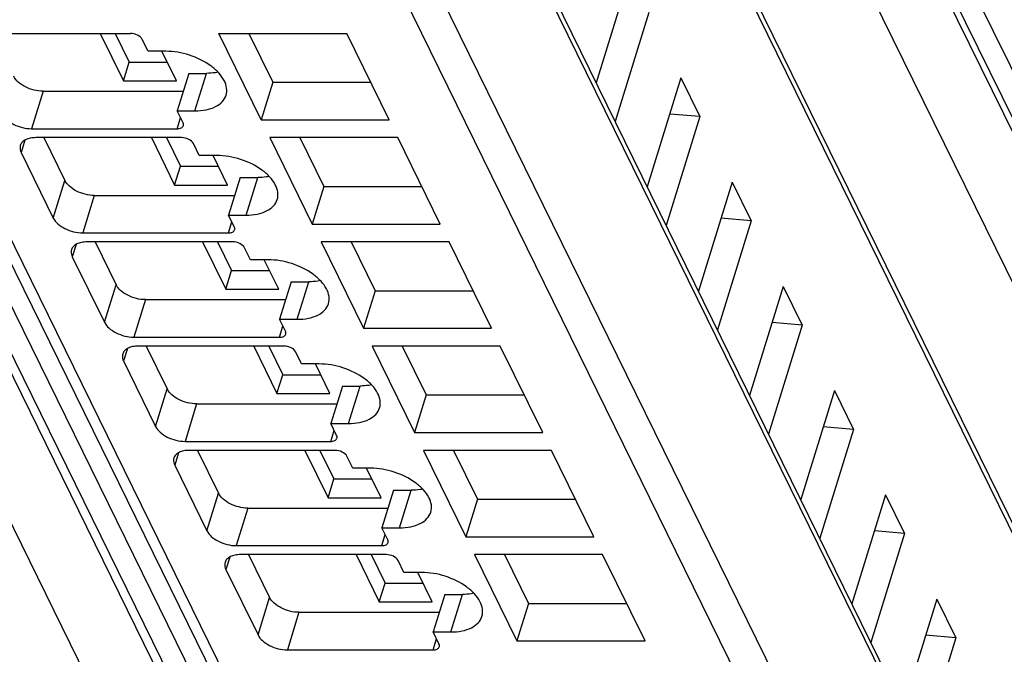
# Model space of a CAD drawing. Header units: millimetres. Extents: x 0 to 420, y 0 to 297.
# Tile 9 of 124: x 113.08 to 123.35, y 45.62 to 52.25. Entities that reach past the tile are written whole.
import ezdxf

# ---------------------------------------------------------------- set-up
doc = ezdxf.new("R2010")
doc.units = ezdxf.units.MM
doc.header["$LTSCALE"] = 23.1
doc.layers.get('0').update_dxf_attribs({"linetype": 'CONTINUOUS'})

msp = doc.modelspace()

# ---------------------------------------------------------------- linework, layer by layer
at = {"color": 9, "linetype": 'CONTINUOUS'}
for p, q in [((120.71843, 32.81583), (107.33255, 60.09339)), ((132.47213, 32.66726), (119.08625, 59.94481)), ((120.1379, 32.42743), (106.75201, 59.70501)), ((119.53384, 59.67393), (132.91973, 32.39635)), ((107.93822, 59.55643), (121.32411, 32.27885)), ((131.89161, 32.27885), (118.50571, 59.55643)), ((129.45111, 34.63352), (118.56111, 56.825)), ((128.8632, 31.58373), (117.82068, 54.08601)), ((117.32274, 52.79643), (128.48727, 30.0455)), ((128.19649, 29.84967), (117.03196, 52.6006)), ((111.93384, 52.10331), (122.61031, 30.34696)), ((114.90937, 51.29521), (115.0304, 51.68688)), ((113.32584, 51.50039), (113.20481, 51.10873)), ((114.72456, 51.10873), (114.76015, 51.2239)), ((113.13658, 50.98959), (113.09656, 50.86009)), ((113.43211, 50.17632), (113.55314, 50.56798)), ((115.44319, 50.2074), (115.56422, 50.59906)), ((113.85967, 50.41258), (113.73863, 50.02091)), ((115.25838, 50.02091), (115.29397, 50.13608)), ((113.6704, 49.90177), (113.63038, 49.77227)), ((115.97701, 49.11958), (116.09805, 49.51124)), ((113.96593, 49.0885), (114.08696, 49.48016)), ((114.39349, 49.32476), (114.27246, 48.9331)), ((115.79221, 48.9331), (115.8278, 49.04826)), ((114.20423, 48.81395), (114.16421, 48.68445)), ((114.49975, 48.00068), (114.62079, 48.39234)), ((116.51084, 48.03176), (116.63187, 48.42343)), ((114.92731, 48.23694), (114.80628, 47.84528)), ((116.32603, 47.84528), (116.36162, 47.96045)), ((114.73805, 47.72614), (114.69803, 47.59664)), ((115.03358, 46.91286), (115.15461, 47.30453)), ((117.04466, 46.94394), (117.16569, 47.33561)), ((115.46114, 47.14913), (115.3401, 46.75746)), ((116.85985, 46.75746), (116.89544, 46.87263)), ((115.27187, 46.63832), (115.23185, 46.50882)), ((117.57848, 45.85613), (117.69952, 46.24779)), ((115.5674, 45.82505), (115.68843, 46.21671)), ((115.99496, 46.06131), (115.87393, 45.66964)), ((117.39368, 45.66964), (117.42927, 45.78481))]:
    msp.add_line(p, q, dxfattribs=at)
at = {"color": 7, "linetype": 'CONTINUOUS'}
for p, q in [((119.20601, 59.84532), (132.5919, 32.56774)), ((107.61038, 59.72782), (120.99628, 32.45024)), ((118.55528, 56.93514), (129.44527, 34.74366)), ((117.81497, 54.19394), (128.85748, 31.69166)), ((119.4447, 52.72655), (119.09321, 51.58915)), ((119.64297, 52.3225), (119.29149, 51.1851)), ((111.76992, 52.189), (122.44639, 30.43265)), ((112.71674, 52.10331), (114.23649, 52.10331)), ((113.92124, 52.10331), (114.16373, 51.60918)), ((114.07786, 52.10331), (114.22425, 51.80501)), ((115.59986, 51.20197), (115.15755, 52.10331)), ((115.15755, 52.10331), (116.49309, 52.10331)), ((115.47079, 52.10331), (115.7209, 51.59364)), ((116.9354, 51.20197), (116.49309, 52.10331)), ((114.42011, 51.91682), (114.3591, 52.04115)), ((114.60432, 51.91682), (114.42011, 51.91682)), ((114.71637, 51.60918), (114.56539, 51.91682)), ((114.16373, 51.60918), (114.22425, 51.80501)), ((114.22425, 51.80501), (114.62027, 51.80501)), ((114.84619, 51.68688), (114.72515, 51.29521)), ((114.84619, 51.68688), (115.0304, 51.68688)), ((114.16373, 51.60918), (114.71637, 51.60918)), ((115.7209, 51.59364), (115.59986, 51.20197)), ((115.7209, 51.59364), (116.7432, 51.59364)), ((119.97852, 51.63873), (119.62704, 50.50133)), ((119.97852, 51.63873), (120.1768, 51.23469)), ((113.32584, 51.50039), (114.78856, 51.50039)), ((114.78616, 51.17089), (114.72515, 51.29521)), ((114.72515, 51.29521), (114.90937, 51.29521)), ((120.1768, 51.23469), (119.86222, 51.26238)), ((115.59986, 51.20197), (116.9354, 51.20197)), ((120.1768, 51.23469), (119.82531, 50.09728)), ((113.20481, 51.10873), (114.72456, 51.10873)), ((114.77032, 51.01549), (113.25057, 51.01549)), ((113.33353, 51.01549), (113.55314, 50.56798)), ((114.45507, 51.01549), (114.69755, 50.52136)), ((114.61168, 51.01549), (114.75807, 50.71719)), ((114.95393, 50.82901), (114.89293, 50.95333)), ((115.69138, 51.01549), (116.13369, 50.11416)), ((117.02692, 51.01549), (115.69138, 51.01549)), ((116.00461, 51.01549), (116.25472, 50.50582)), ((117.46923, 50.11416), (117.02692, 51.01549)), ((113.09656, 50.86009), (113.43211, 50.17632)), ((115.13815, 50.82901), (114.95393, 50.82901)), ((115.25019, 50.52136), (115.09922, 50.82901)), ((114.69755, 50.52136), (114.75807, 50.71719)), ((114.75807, 50.71719), (115.15409, 50.71719)), ((115.38001, 50.59906), (115.25898, 50.2074)), ((115.38001, 50.59906), (115.56422, 50.59906)), ((120.51234, 50.55091), (120.16086, 49.41351)), ((120.51234, 50.55091), (120.71062, 50.14687)), ((114.69755, 50.52136), (115.25019, 50.52136)), ((116.25472, 50.50582), (116.13369, 50.11416)), ((116.25472, 50.50582), (117.27703, 50.50582)), ((113.85967, 50.41258), (115.32238, 50.41258)), ((115.31999, 50.08307), (115.25898, 50.2074)), ((115.25898, 50.2074), (115.44319, 50.2074)), ((120.71062, 50.14687), (120.35914, 49.00946)), ((120.71062, 50.14687), (120.39604, 50.17457)), ((113.73863, 50.02091), (115.25838, 50.02091)), ((116.13369, 50.11416), (117.46923, 50.11416)), ((115.30414, 49.92767), (113.78439, 49.92767)), ((113.86736, 49.92767), (114.08696, 49.48016)), ((114.98889, 49.92767), (115.23138, 49.43354)), ((115.14551, 49.92767), (115.29189, 49.62937)), ((116.2252, 49.92767), (116.66751, 49.02634)), ((117.56074, 49.92767), (116.2252, 49.92767)), ((116.53843, 49.92767), (116.78854, 49.418)), ((118.00305, 49.02634), (117.56074, 49.92767)), ((115.48776, 49.74119), (115.42675, 49.86551)), ((113.63038, 49.77227), (113.96593, 49.0885)), ((115.67197, 49.74119), (115.48776, 49.74119)), ((115.78401, 49.43354), (115.63304, 49.74119)), ((115.23138, 49.43354), (115.29189, 49.62937)), ((115.29189, 49.62937), (115.68791, 49.62937)), ((115.91383, 49.51124), (115.7928, 49.11958)), ((115.91383, 49.51124), (116.09805, 49.51124)), ((115.23138, 49.43354), (115.78401, 49.43354)), ((116.78854, 49.418), (116.66751, 49.02634)), ((116.78854, 49.418), (117.81085, 49.418)), ((121.04617, 49.4631), (120.69468, 48.32569)), ((121.04617, 49.4631), (121.24444, 49.05905)), ((114.39349, 49.32476), (115.85621, 49.32476)), ((115.85381, 48.99526), (115.7928, 49.11958)), ((115.7928, 49.11958), (115.97701, 49.11958)), ((116.66751, 49.02634), (118.00305, 49.02634)), ((121.24444, 49.05905), (120.89296, 47.92165)), ((121.24444, 49.05905), (120.92987, 49.08675)), ((114.27246, 48.9331), (115.79221, 48.9331)), ((115.83796, 48.83985), (114.31821, 48.83985)), ((114.40118, 48.83985), (114.62079, 48.39234)), ((115.52271, 48.83985), (115.7652, 48.34572)), ((115.67933, 48.83985), (115.82572, 48.54156)), ((116.75902, 48.83985), (117.20133, 47.93852)), ((118.09456, 48.83985), (116.75902, 48.83985)), ((117.07226, 48.83985), (117.32237, 48.33018)), ((118.53687, 47.93852), (118.09456, 48.83985)), ((116.02158, 48.65337), (115.96057, 48.77769)), ((114.16421, 48.68445), (114.49975, 48.00068)), ((116.20579, 48.65337), (116.02158, 48.65337)), ((116.31784, 48.34572), (116.16686, 48.65337)), ((115.7652, 48.34572), (115.82572, 48.54156)), ((115.82572, 48.54156), (116.22174, 48.54156)), ((116.44766, 48.42343), (116.32662, 48.03176)), ((116.44766, 48.42343), (116.63187, 48.42343)), ((115.7652, 48.34572), (116.31784, 48.34572)), ((117.32237, 48.33018), (117.20133, 47.93852)), ((117.32237, 48.33018), (118.34467, 48.33018)), ((121.57999, 48.37528), (121.22851, 47.23788)), ((121.57999, 48.37528), (121.77827, 47.97123)), ((114.92731, 48.23694), (116.39003, 48.23694)), ((116.38763, 47.90744), (116.32662, 48.03176)), ((116.32662, 48.03176), (116.51084, 48.03176)), ((121.77827, 47.97123), (121.42678, 46.83383)), ((121.77827, 47.97123), (121.46369, 47.99893)), ((117.20133, 47.93852), (118.53687, 47.93852)), ((114.80628, 47.84528), (116.32603, 47.84528)), ((116.37179, 47.75204), (114.85204, 47.75204)), ((114.935, 47.75204), (115.15461, 47.30453)), ((116.05654, 47.75204), (116.29902, 47.25791)), ((116.21315, 47.75204), (116.35954, 47.45374)), ((116.5554, 47.56555), (116.4944, 47.68988)), ((117.29285, 47.75204), (117.73516, 46.8507)), ((118.62839, 47.75204), (117.29285, 47.75204)), ((117.60608, 47.75204), (117.85619, 47.24237)), ((119.0707, 46.8507), (118.62839, 47.75204)), ((114.69803, 47.59664), (115.03358, 46.91286)), ((116.73962, 47.56555), (116.5554, 47.56555)), ((116.85166, 47.25791), (116.70069, 47.56555)), ((116.29902, 47.25791), (116.35954, 47.45374)), ((116.35954, 47.45374), (116.75556, 47.45374)), ((116.29902, 47.25791), (116.85166, 47.25791)), ((116.98148, 47.33561), (116.86045, 46.94394)), ((116.98148, 47.33561), (117.16569, 47.33561)), ((122.11381, 47.28746), (121.76233, 46.15006)), ((122.11381, 47.28746), (122.31209, 46.88342)), ((115.46114, 47.14913), (116.92385, 47.14913)), ((117.85619, 47.24237), (117.73516, 46.8507)), ((117.85619, 47.24237), (118.8785, 47.24237)), ((116.92145, 46.81962), (116.86045, 46.94394)), ((116.86045, 46.94394), (117.04466, 46.94394)), ((117.73516, 46.8507), (119.0707, 46.8507)), ((122.31209, 46.88342), (121.96061, 45.74601)), ((122.31209, 46.88342), (121.99751, 46.91111)), ((115.3401, 46.75746), (116.85985, 46.75746)), ((116.90561, 46.66422), (115.38586, 46.66422)), ((115.46883, 46.66422), (115.68843, 46.21671)), ((116.59036, 46.66422), (116.83285, 46.17009)), ((116.74698, 46.66422), (116.89336, 46.36592)), ((117.82667, 46.66422), (118.26898, 45.76289)), ((119.16221, 46.66422), (117.82667, 46.66422)), ((118.1399, 46.66422), (118.39001, 46.15455)), ((119.60452, 45.76289), (119.16221, 46.66422)), ((117.08923, 46.47774), (117.02822, 46.60206)), ((115.23185, 46.50882), (115.5674, 45.82505)), ((117.27344, 46.47774), (117.08923, 46.47774)), ((117.38548, 46.17009), (117.23451, 46.47774)), ((116.83285, 46.17009), (116.89336, 46.36592)), ((116.89336, 46.36592), (117.28938, 46.36592)), ((117.5153, 46.24779), (117.39427, 45.85613)), ((117.5153, 46.24779), (117.69952, 46.24779)), ((116.83285, 46.17009), (117.38548, 46.17009)), ((118.39001, 46.15455), (118.26898, 45.76289)), ((118.39001, 46.15455), (119.41232, 46.15455)), ((122.64764, 46.19964), (122.29615, 45.06224)), ((122.64764, 46.19964), (122.84591, 45.7956)), ((115.99496, 46.06131), (117.45768, 46.06131)), ((117.45528, 45.73181), (117.39427, 45.85613)), ((117.39427, 45.85613), (117.57848, 45.85613)), ((122.84591, 45.7956), (122.53134, 45.8233)), ((118.26898, 45.76289), (119.60452, 45.76289)), ((122.84591, 45.7956), (122.49443, 44.6582)), ((115.87393, 45.66964), (117.39368, 45.66964))]:
    msp.add_line(p, q, dxfattribs=at)
for points, knots in [([(114.3591, 52.04115), (114.34949, 52.06074), (114.30877, 52.09147), (114.26192, 52.10331), (114.23649, 52.10331)], [0, 0, 0, 0, 0.46198205, 1, 1, 1, 1]), ([(115.23454, 51.4584), (115.24191, 51.48227), (115.24533, 51.5371), (115.21574, 51.61892), (115.15703, 51.69784), (115.04097, 51.79787), (114.8546, 51.88746), (114.68787, 51.91682), (114.60432, 51.91682)], [0, 0, 0, 0, 0.08651326, 0.18324425, 0.2955517, 0.42361951, 0.71069026, 1, 1, 1, 1]), ([(115.15072, 51.69878), (115.14127, 51.69677), (115.10155, 51.6896), (115.06108, 51.68688), (115.0304, 51.68688)], [0, 0, 0, 0, 0.23947121, 1, 1, 1, 1]), ([(113.32584, 51.50039), (113.26229, 51.50039), (113.16726, 51.52482), (113.06722, 51.5898), (113.03042, 51.63316), (113.01932, 51.6558)], [0, 0, 0, 0, 0.53501664, 0.78777233, 1, 1, 1, 1]), ([(114.90937, 51.29521), (114.9485, 51.29521), (115.02222, 51.30144), (115.12128, 51.33256), (115.19678, 51.38429), (115.22685, 51.43351), (115.23454, 51.4584)], [0, 0, 0, 0, 0.30376172, 0.57000494, 0.79777765, 1, 1, 1, 1]), ([(112.89828, 51.26413), (112.90939, 51.2415), (112.94618, 51.19814), (113.04622, 51.13316), (113.14125, 51.10873), (113.20481, 51.10873)], [0, 0, 0, 0, 0.21222789, 0.46498369, 1, 1, 1, 1]), ([(114.7896, 51.14137), (114.7903, 51.14363), (114.79223, 51.15358), (114.78955, 51.164), (114.78616, 51.17089)], [0, 0, 0, 0, 0.23585703, 1, 1, 1, 1]), ([(114.72456, 51.10873), (114.73915, 51.10873), (114.76523, 51.11171), (114.78639, 51.13101), (114.7896, 51.14137)], [0, 0, 0, 0, 0.57363204, 1, 1, 1, 1]), ([(113.25057, 51.01549), (113.231, 51.01549), (113.19414, 51.01238), (113.1446, 50.99682), (113.10686, 50.97095), (113.09182, 50.94634), (113.08797, 50.9339)], [0, 0, 0, 0, 0.30375974, 0.56999726, 0.79778841, 1, 1, 1, 1]), ([(114.89293, 50.95333), (114.88331, 50.97293), (114.84259, 51.00365), (114.79574, 51.01549), (114.77032, 51.01549)], [0, 0, 0, 0, 0.46198205, 1, 1, 1, 1]), ([(113.08797, 50.9339), (113.08622, 50.92824), (113.08137, 50.90338), (113.0881, 50.87733), (113.09656, 50.86009)], [0, 0, 0, 0, 0.23564532, 1, 1, 1, 1]), ([(115.76836, 50.37058), (115.77574, 50.39445), (115.77915, 50.44928), (115.74957, 50.5311), (115.69085, 50.61002), (115.57479, 50.71006), (115.38842, 50.79964), (115.22169, 50.82901), (115.13815, 50.82901)], [0, 0, 0, 0, 0.08651326, 0.18324425, 0.2955517, 0.42361951, 0.71069026, 1, 1, 1, 1]), ([(113.85967, 50.41258), (113.79611, 50.41258), (113.70108, 50.437), (113.60104, 50.50198), (113.56425, 50.54535), (113.55314, 50.56798)], [0, 0, 0, 0, 0.53501664, 0.78777233, 1, 1, 1, 1]), ([(115.68455, 50.61096), (115.6751, 50.60896), (115.63538, 50.60179), (115.59491, 50.59906), (115.56422, 50.59906)], [0, 0, 0, 0, 0.23947121, 1, 1, 1, 1]), ([(115.44319, 50.2074), (115.48232, 50.2074), (115.55605, 50.21362), (115.65511, 50.24474), (115.7306, 50.29647), (115.76068, 50.34569), (115.76836, 50.37058)], [0, 0, 0, 0, 0.30376172, 0.57000494, 0.79777765, 1, 1, 1, 1]), ([(113.43211, 50.17632), (113.44321, 50.15368), (113.48001, 50.11032), (113.58005, 50.04534), (113.67508, 50.02091), (113.73863, 50.02091)], [0, 0, 0, 0, 0.21222789, 0.46498369, 1, 1, 1, 1]), ([(115.25838, 50.02091), (115.27298, 50.02091), (115.29906, 50.02389), (115.32021, 50.04319), (115.32342, 50.05355)], [0, 0, 0, 0, 0.57363204, 1, 1, 1, 1]), ([(115.32342, 50.05355), (115.32412, 50.05582), (115.32605, 50.06576), (115.32337, 50.07618), (115.31999, 50.08307)], [0, 0, 0, 0, 0.23585703, 1, 1, 1, 1]), ([(113.78439, 49.92767), (113.76482, 49.92767), (113.72796, 49.92456), (113.67843, 49.909), (113.64069, 49.88313), (113.62564, 49.85853), (113.6218, 49.84608)], [0, 0, 0, 0, 0.30375974, 0.56999726, 0.79778841, 1, 1, 1, 1]), ([(115.42675, 49.86551), (115.41713, 49.88511), (115.37642, 49.91583), (115.32956, 49.92767), (115.30414, 49.92767)], [0, 0, 0, 0, 0.46198205, 1, 1, 1, 1]), ([(113.6218, 49.84608), (113.62005, 49.84042), (113.6152, 49.81556), (113.62192, 49.78952), (113.63038, 49.77227)], [0, 0, 0, 0, 0.23564532, 1, 1, 1, 1]), ([(116.30219, 49.28277), (116.30956, 49.30664), (116.31298, 49.36146), (116.28339, 49.44328), (116.22468, 49.52221), (116.10861, 49.62224), (115.92225, 49.71182), (115.75552, 49.74119), (115.67197, 49.74119)], [0, 0, 0, 0, 0.08651326, 0.18324425, 0.2955517, 0.42361951, 0.71069026, 1, 1, 1, 1]), ([(116.21837, 49.52314), (116.20892, 49.52114), (116.1692, 49.51397), (116.12873, 49.51124), (116.09805, 49.51124)], [0, 0, 0, 0, 0.23947121, 1, 1, 1, 1]), ([(114.39349, 49.32476), (114.32993, 49.32476), (114.2349, 49.34919), (114.13486, 49.41417), (114.09807, 49.45753), (114.08696, 49.48016)], [0, 0, 0, 0, 0.53501664, 0.78777233, 1, 1, 1, 1]), ([(115.97701, 49.11958), (116.01615, 49.11958), (116.08987, 49.1258), (116.18893, 49.15692), (116.26443, 49.20866), (116.2945, 49.25787), (116.30219, 49.28277)], [0, 0, 0, 0, 0.30376172, 0.57000494, 0.79777765, 1, 1, 1, 1]), ([(113.96593, 49.0885), (113.97704, 49.06587), (114.01383, 49.0225), (114.11387, 48.95752), (114.2089, 48.9331), (114.27246, 48.9331)], [0, 0, 0, 0, 0.21222789, 0.46498369, 1, 1, 1, 1]), ([(115.85724, 48.96573), (115.85794, 48.968), (115.85987, 48.97794), (115.85719, 48.98836), (115.85381, 48.99526)], [0, 0, 0, 0, 0.23585703, 1, 1, 1, 1]), ([(115.79221, 48.9331), (115.8068, 48.9331), (115.83288, 48.93608), (115.85403, 48.95537), (115.85724, 48.96573)], [0, 0, 0, 0, 0.57363204, 1, 1, 1, 1]), ([(114.31821, 48.83985), (114.29864, 48.83985), (114.26178, 48.83674), (114.21225, 48.82119), (114.17451, 48.79531), (114.15946, 48.77071), (114.15562, 48.75826)], [0, 0, 0, 0, 0.30375974, 0.56999726, 0.79778841, 1, 1, 1, 1]), ([(115.96057, 48.77769), (115.95096, 48.79729), (115.91024, 48.82801), (115.86339, 48.83985), (115.83796, 48.83985)], [0, 0, 0, 0, 0.46198205, 1, 1, 1, 1]), ([(114.15562, 48.75826), (114.15387, 48.75261), (114.14902, 48.72775), (114.15574, 48.7017), (114.16421, 48.68445)], [0, 0, 0, 0, 0.23564532, 1, 1, 1, 1]), ([(116.83601, 48.19495), (116.84338, 48.21882), (116.8468, 48.27365), (116.81721, 48.35547), (116.7585, 48.43439), (116.64244, 48.53442), (116.45607, 48.624), (116.28934, 48.65337), (116.20579, 48.65337)], [0, 0, 0, 0, 0.08651326, 0.18324425, 0.2955517, 0.42361951, 0.71069026, 1, 1, 1, 1]), ([(114.92731, 48.23694), (114.86376, 48.23694), (114.76873, 48.26137), (114.66869, 48.32635), (114.63189, 48.36971), (114.62079, 48.39234)], [0, 0, 0, 0, 0.53501664, 0.78777233, 1, 1, 1, 1]), ([(116.75219, 48.43532), (116.74274, 48.43332), (116.70302, 48.42615), (116.66255, 48.42343), (116.63187, 48.42343)], [0, 0, 0, 0, 0.23947121, 1, 1, 1, 1]), ([(116.51084, 48.03176), (116.54997, 48.03176), (116.62369, 48.03798), (116.72275, 48.0691), (116.79825, 48.12084), (116.82832, 48.17005), (116.83601, 48.19495)], [0, 0, 0, 0, 0.30376172, 0.57000494, 0.79777765, 1, 1, 1, 1]), ([(114.49975, 48.00068), (114.51086, 47.97805), (114.54765, 47.93469), (114.64769, 47.86971), (114.74272, 47.84528), (114.80628, 47.84528)], [0, 0, 0, 0, 0.21222789, 0.46498369, 1, 1, 1, 1]), ([(116.32603, 47.84528), (116.34062, 47.84528), (116.3667, 47.84826), (116.38786, 47.86755), (116.39107, 47.87792)], [0, 0, 0, 0, 0.57363204, 1, 1, 1, 1]), ([(116.39107, 47.87792), (116.39177, 47.88018), (116.3937, 47.89013), (116.39102, 47.90054), (116.38763, 47.90744)], [0, 0, 0, 0, 0.23585703, 1, 1, 1, 1]), ([(114.68944, 47.67045), (114.68769, 47.66479), (114.68284, 47.63993), (114.68957, 47.61388), (114.69803, 47.59664)], [0, 0, 0, 0, 0.23564532, 1, 1, 1, 1]), ([(114.85204, 47.75204), (114.83247, 47.75204), (114.79561, 47.74893), (114.74607, 47.73337), (114.70833, 47.70749), (114.69329, 47.68289), (114.68944, 47.67045)], [0, 0, 0, 0, 0.30375974, 0.56999726, 0.79778841, 1, 1, 1, 1]), ([(116.4944, 47.68988), (116.48478, 47.70947), (116.44406, 47.7402), (116.39721, 47.75204), (116.37179, 47.75204)], [0, 0, 0, 0, 0.46198205, 1, 1, 1, 1]), ([(117.36983, 47.10713), (117.37721, 47.131), (117.38062, 47.18583), (117.35104, 47.26765), (117.29232, 47.34657), (117.17626, 47.4466), (116.98989, 47.53619), (116.82316, 47.56555), (116.73962, 47.56555)], [0, 0, 0, 0, 0.08651326, 0.18324425, 0.2955517, 0.42361951, 0.71069026, 1, 1, 1, 1]), ([(115.46114, 47.14913), (115.39758, 47.14913), (115.30255, 47.17355), (115.20251, 47.23853), (115.16572, 47.28189), (115.15461, 47.30453)], [0, 0, 0, 0, 0.53501664, 0.78777233, 1, 1, 1, 1]), ([(117.28602, 47.34751), (117.27656, 47.3455), (117.23685, 47.33834), (117.19638, 47.33561), (117.16569, 47.33561)], [0, 0, 0, 0, 0.23947121, 1, 1, 1, 1]), ([(117.04466, 46.94394), (117.08379, 46.94394), (117.15752, 46.95017), (117.25658, 46.98129), (117.33207, 47.03302), (117.36215, 47.08224), (117.36983, 47.10713)], [0, 0, 0, 0, 0.30376172, 0.57000494, 0.79777765, 1, 1, 1, 1]), ([(115.03358, 46.91286), (115.04468, 46.89023), (115.08148, 46.84687), (115.18152, 46.78189), (115.27655, 46.75746), (115.3401, 46.75746)], [0, 0, 0, 0, 0.21222789, 0.46498369, 1, 1, 1, 1]), ([(116.85985, 46.75746), (116.87445, 46.75746), (116.90053, 46.76044), (116.92168, 46.77974), (116.92489, 46.7901)], [0, 0, 0, 0, 0.57363204, 1, 1, 1, 1]), ([(116.92489, 46.7901), (116.92559, 46.79236), (116.92752, 46.80231), (116.92484, 46.81273), (116.92145, 46.81962)], [0, 0, 0, 0, 0.23585703, 1, 1, 1, 1]), ([(115.38586, 46.66422), (115.36629, 46.66422), (115.32943, 46.66111), (115.2799, 46.64555), (115.24216, 46.61968), (115.22711, 46.59507), (115.22327, 46.58263)], [0, 0, 0, 0, 0.30375974, 0.56999726, 0.79778841, 1, 1, 1, 1]), ([(117.02822, 46.60206), (117.0186, 46.62166), (116.97789, 46.65238), (116.93103, 46.66422), (116.90561, 46.66422)], [0, 0, 0, 0, 0.46198205, 1, 1, 1, 1]), ([(115.22327, 46.58263), (115.22152, 46.57697), (115.21667, 46.55211), (115.22339, 46.52606), (115.23185, 46.50882)], [0, 0, 0, 0, 0.23564532, 1, 1, 1, 1]), ([(117.90366, 46.01931), (117.91103, 46.04318), (117.91445, 46.09801), (117.88486, 46.17983), (117.82615, 46.25875), (117.71008, 46.35879), (117.52372, 46.44837), (117.35699, 46.47774), (117.27344, 46.47774)], [0, 0, 0, 0, 0.08651326, 0.18324425, 0.2955517, 0.42361951, 0.71069026, 1, 1, 1, 1]), ([(117.81984, 46.25969), (117.81039, 46.25769), (117.77067, 46.25052), (117.7302, 46.24779), (117.69952, 46.24779)], [0, 0, 0, 0, 0.23947121, 1, 1, 1, 1]), ([(115.99496, 46.06131), (115.9314, 46.06131), (115.83637, 46.08573), (115.73633, 46.15071), (115.69954, 46.19408), (115.68843, 46.21671)], [0, 0, 0, 0, 0.53501664, 0.78777233, 1, 1, 1, 1]), ([(117.57848, 45.85613), (117.61762, 45.85613), (117.69134, 45.86235), (117.7904, 45.89347), (117.86589, 45.9452), (117.89597, 45.99442), (117.90366, 46.01931)], [0, 0, 0, 0, 0.30376172, 0.57000494, 0.79777765, 1, 1, 1, 1]), ([(115.5674, 45.82505), (115.57851, 45.80241), (115.6153, 45.75905), (115.71534, 45.69407), (115.81037, 45.66964), (115.87393, 45.66964)], [0, 0, 0, 0, 0.21222789, 0.46498369, 1, 1, 1, 1]), ([(117.45871, 45.70228), (117.45941, 45.70455), (117.46134, 45.71449), (117.45866, 45.72491), (117.45528, 45.73181)], [0, 0, 0, 0, 0.23585703, 1, 1, 1, 1]), ([(117.39368, 45.66964), (117.40827, 45.66964), (117.43435, 45.67262), (117.4555, 45.69192), (117.45871, 45.70228)], [0, 0, 0, 0, 0.57363204, 1, 1, 1, 1])]:
    msp.add_open_spline(points, degree=3, knots=knots, dxfattribs=at)

doc.saveas('drawing.dxf')
